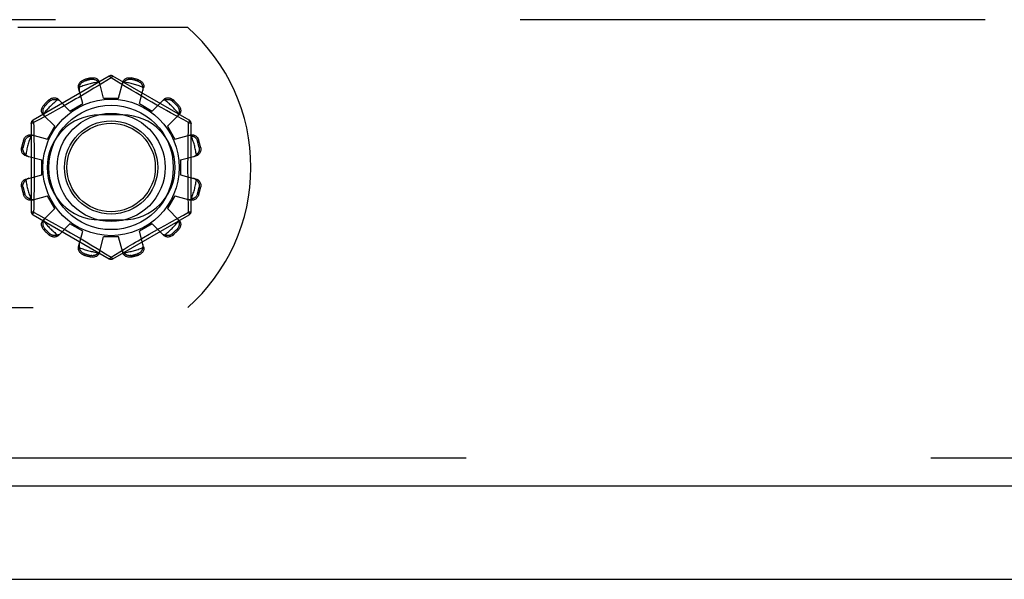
# Model space of a CAD drawing. Header units: inches. Extents: x 0 to 227, y 0 to 147.
# Tile 54 of 256: x 45.29 to 47.93, y 36.16 to 37.66. Entities that reach past the tile are written whole.
import ezdxf

# ---------------------------------------------------------------- set-up
doc = ezdxf.new("R2010")
doc.units = ezdxf.units.IN
doc.header["$LTSCALE"] = 12.466667
doc.header["$MEASUREMENT"] = 0
doc.linetypes.add('HIDDEN', pattern=[0.2, 0.1, -0.1])
doc.layers.get('0').update_dxf_attribs({"linetype": 'CONTINUOUS'})
doc.layers.add('DEFAULT_2', color=8, linetype='HIDDEN')
doc.layers.add('LEFTHAND_DOOR_ASSEMBLY', color=7, linetype='CONTINUOUS')

msp = doc.modelspace()

# ---------------------------------------------------------------- linework, layer by layer
at = {"color": 7, "linetype": 'Continuous'}
msp.add_line((39.5279, 36.1593), (99.4239, 36.1593), dxfattribs=at)
at = {"layer": 'DEFAULT_2', "color": 8, "linetype": 'HIDDEN'}
for p, q in [((67.8299, 37.6593), (41.2259, 37.6593)), ((45.7446, 37.6383), (45.2889, 37.6383)), ((45.5339, 37.5081), (45.3294, 37.39)), ((45.7484, 37.39), (45.5439, 37.5081)), ((45.4659, 37.4982), (45.4669, 37.4944)), ((45.4857, 37.4995), (45.4847, 37.5033)), ((45.504, 37.4823), (45.4928, 37.4755)), ((45.5389, 37.5035), (45.504, 37.4823)), ((45.5189, 37.4493), (45.5079, 37.4915)), ((45.5536, 37.4945), (45.5389, 37.5035)), ((45.5764, 37.4807), (45.5536, 37.4945)), ((45.5589, 37.4493), (45.5699, 37.4915)), ((45.5932, 37.4706), (45.5764, 37.4807)), ((45.5931, 37.5033), (45.5921, 37.4995)), ((45.6109, 37.4944), (45.612, 37.4982)), ((45.4632, 37.4344), (45.4517, 37.4765)), ((45.4803, 37.468), (45.4665, 37.4598)), ((45.4928, 37.4755), (45.4803, 37.468)), ((45.6059, 37.463), (45.5932, 37.4706)), ((45.6195, 37.4549), (45.6059, 37.463)), ((45.6146, 37.4344), (45.6262, 37.4765)), ((45.6337, 37.4466), (45.6195, 37.4549)), ((45.3582, 37.4302), (45.361, 37.4274)), ((45.3748, 37.4412), (45.372, 37.444)), ((45.4286, 37.4144), (45.3979, 37.4454)), ((45.4222, 37.434), (45.4081, 37.426)), ((45.4369, 37.4425), (45.4222, 37.434)), ((45.4286, 37.4144), (45.4632, 37.4344)), ((45.5189, 37.4493), (45.5589, 37.4493)), ((45.6146, 37.4344), (45.6492, 37.4144)), ((45.6479, 37.4384), (45.6337, 37.4466)), ((45.6617, 37.4306), (45.6479, 37.4384)), ((45.6492, 37.4144), (45.6799, 37.4454)), ((45.6749, 37.4231), (45.6617, 37.4306)), ((45.7058, 37.444), (45.703, 37.4412)), ((45.7168, 37.4274), (45.7196, 37.4302)), ((45.3878, 37.3736), (45.3568, 37.4043)), ((45.3826, 37.4117), (45.3665, 37.4029)), ((45.3948, 37.4185), (45.3826, 37.4117)), ((45.4081, 37.426), (45.3948, 37.4185)), ((45.5702, 37.4039), (45.5077, 37.4039)), ((45.6872, 37.4162), (45.6749, 37.4231)), ((45.6985, 37.4099), (45.6872, 37.4162)), ((45.69, 37.3736), (45.721, 37.4043)), ((45.7134, 37.4017), (45.6985, 37.4099)), ((45.7338, 37.3905), (45.7134, 37.4017)), ((45.3244, 37.3814), (45.3244, 37.1452)), ((45.3448, 37.391), (45.3309, 37.3834)), ((45.3309, 37.3834), (45.3312, 37.3717)), ((45.7469, 37.3834), (45.7338, 37.3905)), ((45.7534, 37.1452), (45.7534, 37.3814)), ((45.3258, 37.3506), (45.3678, 37.339)), ((45.3678, 37.339), (45.3878, 37.3736)), ((45.69, 37.3736), (45.71, 37.339)), ((45.71, 37.339), (45.7521, 37.3506)), ((45.3078, 37.3353), (45.304, 37.3364)), ((45.7738, 37.3364), (45.77, 37.3353)), ((45.299, 37.3175), (45.3027, 37.3165)), ((45.7751, 37.3165), (45.7789, 37.3175)), ((45.3107, 37.2943), (45.3529, 37.2833)), ((45.3529, 37.2433), (45.3529, 37.2833)), ((45.7249, 37.2833), (45.7671, 37.2943)), ((45.7249, 37.2833), (45.7249, 37.2433)), ((45.3107, 37.2323), (45.3529, 37.2433)), ((45.7249, 37.2433), (45.7671, 37.2323)), ((45.3027, 37.2101), (45.299, 37.2091)), ((45.304, 37.1902), (45.3078, 37.1913)), ((45.77, 37.1913), (45.7738, 37.1902)), ((45.7789, 37.2091), (45.7751, 37.2101)), ((45.3258, 37.176), (45.3678, 37.1876)), ((45.3878, 37.153), (45.3678, 37.1876)), ((45.71, 37.1876), (45.69, 37.153)), ((45.71, 37.1876), (45.7521, 37.176)), ((45.3294, 37.1366), (45.5339, 37.0185)), ((45.3309, 37.1432), (45.344, 37.136)), ((45.3568, 37.1223), (45.3878, 37.153)), ((45.5439, 37.0185), (45.7484, 37.1366)), ((45.721, 37.1223), (45.69, 37.153)), ((45.733, 37.1356), (45.7469, 37.1432)), ((45.7469, 37.1432), (45.7466, 37.1549)), ((45.344, 37.136), (45.3644, 37.1249)), ((45.3644, 37.1249), (45.3793, 37.1167)), ((45.3793, 37.1167), (45.3906, 37.1104)), ((45.3906, 37.1104), (45.403, 37.1035)), ((45.3979, 37.0812), (45.4286, 37.1122)), ((45.4632, 37.0922), (45.4286, 37.1122)), ((45.5077, 37.1227), (45.5702, 37.1227)), ((45.6492, 37.1122), (45.6146, 37.0922)), ((45.6799, 37.0812), (45.6492, 37.1122)), ((45.683, 37.1081), (45.6953, 37.1149)), ((45.6953, 37.1149), (45.7113, 37.1237)), ((45.361, 37.0992), (45.3582, 37.0964)), ((45.372, 37.0826), (45.3748, 37.0854)), ((45.403, 37.1035), (45.4161, 37.096)), ((45.4161, 37.096), (45.43, 37.0882)), ((45.43, 37.0882), (45.4442, 37.08)), ((45.4517, 37.0501), (45.4632, 37.0922)), ((45.6262, 37.0501), (45.6146, 37.0922)), ((45.6259, 37.0754), (45.6409, 37.0841)), ((45.6409, 37.0841), (45.6556, 37.0926)), ((45.6556, 37.0926), (45.6698, 37.1006)), ((45.6698, 37.1006), (45.683, 37.1081)), ((45.703, 37.0854), (45.7058, 37.0826)), ((45.7196, 37.0964), (45.7168, 37.0992)), ((45.4442, 37.08), (45.4583, 37.0717)), ((45.4583, 37.0717), (45.472, 37.0636)), ((45.472, 37.0636), (45.4846, 37.056)), ((45.5079, 37.0351), (45.5189, 37.0773)), ((45.5589, 37.0773), (45.5189, 37.0773)), ((45.5699, 37.0351), (45.5589, 37.0773)), ((45.6113, 37.0668), (45.6259, 37.0754)), ((45.4669, 37.0322), (45.4659, 37.0284)), ((45.4846, 37.056), (45.5014, 37.0459)), ((45.5014, 37.0459), (45.5242, 37.0321)), ((45.5242, 37.0321), (45.5389, 37.0231)), ((45.5389, 37.0231), (45.5738, 37.0443)), ((45.5738, 37.0443), (45.585, 37.0511)), ((45.612, 37.0284), (45.6109, 37.0322)), ((45.4847, 37.0233), (45.4857, 37.0271)), ((45.5921, 37.0271), (45.5931, 37.0233)), ((44.0832, 36.8883), (45.7446, 36.8883))]:
    msp.add_line(p, q, dxfattribs=at)
for points in [[(45.5339, 37.5081), (45.5343, 37.5082), (45.5347, 37.508), (45.5352, 37.5077), (45.5359, 37.5072), (45.5366, 37.5065), (45.5373, 37.5056), (45.5381, 37.5046), (45.5389, 37.5035)], [(45.5389, 37.5035), (45.5397, 37.5046), (45.5405, 37.5056), (45.5413, 37.5065), (45.542, 37.5072), (45.5426, 37.5077), (45.5431, 37.508), (45.5436, 37.5082), (45.5439, 37.5081)], [(45.4517, 37.4765), (45.4513, 37.4782), (45.4511, 37.4801), (45.4512, 37.482), (45.4516, 37.4839), (45.4521, 37.4858), (45.4529, 37.4876), (45.4539, 37.4894), (45.4551, 37.491), (45.4565, 37.4926), (45.4581, 37.4941), (45.4599, 37.4954), (45.4618, 37.4965), (45.4638, 37.4975), (45.4659, 37.4982)], [(45.4539, 37.4783), (45.4541, 37.4793), (45.4544, 37.4803), (45.4547, 37.4813), (45.455, 37.4823), (45.4554, 37.4833), (45.4558, 37.4843), (45.4563, 37.4852), (45.4568, 37.4861), (45.4573, 37.487), (45.458, 37.4879), (45.4587, 37.4889), (45.4595, 37.4897), (45.4604, 37.4906), (45.4614, 37.4915), (45.4625, 37.4923), (45.4638, 37.4931), (45.4653, 37.4938), (45.4669, 37.4944)], [(45.4847, 37.5033), (45.4869, 37.5036), (45.4891, 37.5038), (45.4913, 37.5038), (45.4935, 37.5035), (45.4956, 37.5031), (45.4976, 37.5024), (45.4995, 37.5016), (45.5012, 37.5006), (45.5028, 37.4994), (45.5043, 37.498), (45.5055, 37.4965), (45.5065, 37.4949), (45.5073, 37.4933), (45.5079, 37.4915)], [(45.4857, 37.4995), (45.4874, 37.4997), (45.489, 37.4999), (45.4905, 37.4998), (45.492, 37.4997), (45.4933, 37.4994), (45.4945, 37.4991), (45.4956, 37.4987), (45.4967, 37.4983), (45.4977, 37.4978), (45.4987, 37.4973), (45.4996, 37.4968), (45.5004, 37.4962), (45.5013, 37.4956), (45.5021, 37.4949), (45.5028, 37.4942), (45.5036, 37.4935), (45.5043, 37.4928), (45.505, 37.492)], [(45.5098, 37.4844), (45.5093, 37.4858), (45.5087, 37.4871), (45.508, 37.4884), (45.5071, 37.4897), (45.5061, 37.4909), (45.505, 37.492)], [(45.5728, 37.492), (45.5717, 37.4909), (45.5707, 37.4897), (45.5698, 37.4884), (45.5691, 37.4871), (45.5685, 37.4858), (45.5681, 37.4844)], [(45.5699, 37.4915), (45.5705, 37.4933), (45.5713, 37.4949), (45.5723, 37.4965), (45.5736, 37.498), (45.575, 37.4994), (45.5766, 37.5006), (45.5783, 37.5016), (45.5802, 37.5024), (45.5822, 37.5031), (45.5843, 37.5035), (45.5865, 37.5038), (45.5888, 37.5038), (45.5909, 37.5036), (45.5931, 37.5033)], [(45.5728, 37.492), (45.5735, 37.4928), (45.5742, 37.4935), (45.575, 37.4942), (45.5758, 37.4949), (45.5766, 37.4956), (45.5774, 37.4962), (45.5783, 37.4968), (45.5792, 37.4973), (45.5801, 37.4978), (45.5811, 37.4983), (45.5822, 37.4987), (45.5834, 37.4991), (45.5846, 37.4994), (45.5859, 37.4997), (45.5873, 37.4998), (45.5888, 37.4999), (45.5904, 37.4997), (45.5921, 37.4995)], [(45.6109, 37.4944), (45.6125, 37.4938), (45.614, 37.4931), (45.6153, 37.4923), (45.6164, 37.4915), (45.6175, 37.4906), (45.6183, 37.4897), (45.6191, 37.4888), (45.6199, 37.4879), (45.6205, 37.487), (45.6211, 37.4861), (45.6216, 37.4852), (45.622, 37.4842), (45.6224, 37.4833), (45.6228, 37.4823), (45.6231, 37.4813), (45.6234, 37.4803), (45.6237, 37.4793), (45.6239, 37.4783)], [(45.612, 37.4982), (45.614, 37.4975), (45.616, 37.4965), (45.6179, 37.4954), (45.6197, 37.4941), (45.6213, 37.4926), (45.6227, 37.491), (45.6239, 37.4894), (45.6249, 37.4876), (45.6257, 37.4858), (45.6263, 37.4839), (45.6266, 37.482), (45.6267, 37.4801), (45.6265, 37.4782), (45.6262, 37.4765)], [(45.4665, 37.4598), (45.4519, 37.4512), (45.4444, 37.4468), (45.4369, 37.4425)], [(45.4539, 37.4783), (45.4535, 37.4768), (45.4532, 37.4752), (45.4531, 37.4737), (45.4531, 37.4722), (45.4533, 37.4708), (45.4536, 37.4693)], [(45.6242, 37.4693), (45.6245, 37.4708), (45.6247, 37.4722), (45.6247, 37.4737), (45.6246, 37.4752), (45.6243, 37.4768), (45.6239, 37.4783)], [(45.3568, 37.4043), (45.3556, 37.4056), (45.3545, 37.4071), (45.3536, 37.4088), (45.353, 37.4107), (45.3525, 37.4126), (45.3523, 37.4146), (45.3523, 37.4166), (45.3525, 37.4186), (45.3529, 37.4207), (45.3536, 37.4228), (45.3545, 37.4248), (45.3555, 37.4267), (45.3568, 37.4285), (45.3582, 37.4302)], [(45.3578, 37.407), (45.3575, 37.408), (45.3572, 37.409), (45.3569, 37.41), (45.3567, 37.411), (45.3566, 37.4121), (45.3565, 37.4131), (45.3564, 37.4141), (45.3564, 37.4152), (45.3564, 37.4163), (45.3565, 37.4174), (45.3567, 37.4185), (45.3569, 37.4197), (45.3572, 37.4209), (45.3577, 37.4222), (45.3583, 37.4235), (45.359, 37.4248), (45.3599, 37.4261), (45.361, 37.4274)], [(45.372, 37.444), (45.3737, 37.4454), (45.3755, 37.4467), (45.3774, 37.4478), (45.3794, 37.4486), (45.3815, 37.4493), (45.3836, 37.4497), (45.3856, 37.45), (45.3876, 37.4499), (45.3896, 37.4497), (45.3915, 37.4493), (45.3934, 37.4486), (45.3951, 37.4477), (45.3966, 37.4467), (45.3979, 37.4454)], [(45.3748, 37.4412), (45.3761, 37.4423), (45.3774, 37.4432), (45.3788, 37.444), (45.3801, 37.4445), (45.3813, 37.445), (45.3825, 37.4453), (45.3837, 37.4455), (45.3848, 37.4457), (45.386, 37.4458), (45.387, 37.4458), (45.3881, 37.4458), (45.3891, 37.4458), (45.3902, 37.4456), (45.3912, 37.4455), (45.3922, 37.4453), (45.3932, 37.445), (45.3942, 37.4447), (45.3952, 37.4444)], [(45.4031, 37.4402), (45.4021, 37.4412), (45.4009, 37.442), (45.3996, 37.4428), (45.3982, 37.4435), (45.3967, 37.444), (45.3952, 37.4444)], [(45.6826, 37.4444), (45.6811, 37.444), (45.6796, 37.4435), (45.6782, 37.4428), (45.6769, 37.442), (45.6758, 37.4412), (45.6747, 37.4402)], [(45.6799, 37.4454), (45.6812, 37.4467), (45.6828, 37.4477), (45.6845, 37.4486), (45.6863, 37.4493), (45.6882, 37.4497), (45.6902, 37.4499), (45.6922, 37.45), (45.6942, 37.4497), (45.6963, 37.4493), (45.6984, 37.4486), (45.7004, 37.4478), (45.7023, 37.4467), (45.7041, 37.4454), (45.7058, 37.444)], [(45.6826, 37.4444), (45.6836, 37.4447), (45.6846, 37.445), (45.6856, 37.4453), (45.6866, 37.4455), (45.6877, 37.4456), (45.6887, 37.4458), (45.6897, 37.4458), (45.6908, 37.4458), (45.6919, 37.4458), (45.693, 37.4457), (45.6941, 37.4455), (45.6953, 37.4453), (45.6965, 37.445), (45.6978, 37.4445), (45.6991, 37.444), (45.7004, 37.4432), (45.7017, 37.4423), (45.703, 37.4412)], [(45.7168, 37.4274), (45.7179, 37.4261), (45.7188, 37.4248), (45.7196, 37.4234), (45.7201, 37.4221), (45.7206, 37.4209), (45.7209, 37.4197), (45.7212, 37.4185), (45.7213, 37.4174), (45.7214, 37.4163), (45.7215, 37.4152), (45.7214, 37.4141), (45.7214, 37.4131), (45.7212, 37.4121), (45.7211, 37.411), (45.7209, 37.41), (45.7206, 37.409), (45.7203, 37.408), (45.72, 37.407)], [(45.7196, 37.4302), (45.721, 37.4285), (45.7223, 37.4267), (45.7234, 37.4248), (45.7242, 37.4228), (45.7249, 37.4207), (45.7253, 37.4186), (45.7256, 37.4166), (45.7256, 37.4146), (45.7253, 37.4126), (45.7249, 37.4107), (45.7242, 37.4088), (45.7233, 37.4071), (45.7223, 37.4056), (45.721, 37.4043)], [(45.3665, 37.4029), (45.3487, 37.3931), (45.3448, 37.391)], [(45.3578, 37.407), (45.3582, 37.4055), (45.3587, 37.404), (45.3594, 37.4026), (45.3602, 37.4013), (45.361, 37.4002), (45.362, 37.3991)], [(45.7158, 37.3991), (45.7168, 37.4002), (45.7177, 37.4013), (45.7184, 37.4026), (45.7191, 37.404), (45.7196, 37.4055), (45.72, 37.407)], [(45.3244, 37.3814), (45.3245, 37.3817), (45.3249, 37.382), (45.3254, 37.3823), (45.3262, 37.3826), (45.3271, 37.3829), (45.3283, 37.3831), (45.3295, 37.3833), (45.3309, 37.3834)], [(45.3309, 37.3834), (45.3303, 37.3846), (45.3299, 37.3858), (45.3295, 37.3869), (45.3292, 37.3879), (45.3291, 37.3887), (45.3291, 37.3893), (45.3292, 37.3898), (45.3294, 37.39)], [(45.7458, 37.3358), (45.7466, 37.3717), (45.7469, 37.3834)], [(45.7484, 37.39), (45.7486, 37.3898), (45.7487, 37.3893), (45.7487, 37.3887), (45.7486, 37.3879), (45.7483, 37.3869), (45.748, 37.3858), (45.7475, 37.3847), (45.7469, 37.3834)], [(45.7469, 37.3834), (45.7483, 37.3833), (45.7496, 37.3831), (45.7507, 37.3829), (45.7516, 37.3826), (45.7524, 37.3823), (45.753, 37.382), (45.7533, 37.3817), (45.7534, 37.3814)], [(45.304, 37.3364), (45.3048, 37.3384), (45.3057, 37.3404), (45.3068, 37.3423), (45.3081, 37.3441), (45.3096, 37.3457), (45.3112, 37.3471), (45.3128, 37.3483), (45.3146, 37.3493), (45.3164, 37.3501), (45.3183, 37.3507), (45.3202, 37.351), (45.3221, 37.3511), (45.324, 37.3509), (45.3258, 37.3506)], [(45.3078, 37.3353), (45.3084, 37.3369), (45.3091, 37.3384), (45.3099, 37.3397), (45.3107, 37.3408), (45.3116, 37.3418), (45.3125, 37.3427), (45.3134, 37.3435), (45.3143, 37.3442), (45.3152, 37.3449), (45.3161, 37.3454), (45.317, 37.346), (45.318, 37.3464), (45.3189, 37.3468), (45.3199, 37.3472), (45.3209, 37.3475), (45.3219, 37.3478), (45.3229, 37.3481), (45.3239, 37.3483)], [(45.3329, 37.3486), (45.3315, 37.3489), (45.33, 37.3491), (45.3285, 37.3491), (45.327, 37.349), (45.3254, 37.3487), (45.3239, 37.3483)], [(45.3312, 37.3717), (45.332, 37.3358), (45.3322, 37.3238), (45.3324, 37.3117), (45.3325, 37.2995), (45.3327, 37.2874), (45.3327, 37.2754), (45.3328, 37.2633), (45.3327, 37.2512), (45.3327, 37.2391), (45.3325, 37.227), (45.3324, 37.2149), (45.3322, 37.2028), (45.332, 37.1908)], [(45.7539, 37.3483), (45.7524, 37.3487), (45.7509, 37.349), (45.7493, 37.3491), (45.7478, 37.3491), (45.7464, 37.3489), (45.745, 37.3486)], [(45.7521, 37.3506), (45.7538, 37.3509), (45.7557, 37.3511), (45.7576, 37.351), (45.7595, 37.3507), (45.7614, 37.3501), (45.7633, 37.3493), (45.765, 37.3483), (45.7667, 37.3471), (45.7682, 37.3457), (45.7697, 37.3441), (45.771, 37.3423), (45.7721, 37.3404), (45.7731, 37.3384), (45.7738, 37.3364)], [(45.7539, 37.3483), (45.7549, 37.3481), (45.756, 37.3478), (45.757, 37.3475), (45.7579, 37.3472), (45.7589, 37.3468), (45.7599, 37.3464), (45.7608, 37.346), (45.7617, 37.3454), (45.7626, 37.3449), (45.7636, 37.3442), (45.7645, 37.3435), (45.7654, 37.3427), (45.7662, 37.3418), (45.7671, 37.3408), (45.7679, 37.3397), (45.7687, 37.3384), (45.7694, 37.3369), (45.77, 37.3353)], [(45.7466, 37.1549), (45.7458, 37.1908), (45.7456, 37.2028), (45.7454, 37.2149), (45.7453, 37.2271), (45.7452, 37.2391), (45.7451, 37.2512), (45.7451, 37.2633), (45.7451, 37.2754), (45.7452, 37.2875), (45.7453, 37.2996), (45.7454, 37.3117), (45.7456, 37.3238), (45.7458, 37.3358)], [(45.3107, 37.2943), (45.309, 37.2949), (45.3073, 37.2957), (45.3057, 37.2967), (45.3042, 37.2979), (45.3028, 37.2994), (45.3016, 37.301), (45.3006, 37.3027), (45.2998, 37.3046), (45.2991, 37.3066), (45.2987, 37.3087), (45.2984, 37.3109), (45.2984, 37.3131), (45.2986, 37.3153), (45.299, 37.3175)], [(45.3102, 37.2972), (45.3094, 37.2979), (45.3087, 37.2986), (45.308, 37.2994), (45.3073, 37.3002), (45.3066, 37.301), (45.306, 37.3018), (45.3054, 37.3027), (45.3049, 37.3036), (45.3044, 37.3045), (45.3039, 37.3055), (45.3035, 37.3066), (45.3031, 37.3077), (45.3028, 37.309), (45.3025, 37.3103), (45.3024, 37.3117), (45.3023, 37.3132), (45.3025, 37.3148), (45.3027, 37.3165)], [(45.3102, 37.2972), (45.3113, 37.2961), (45.3125, 37.2951), (45.3138, 37.2942), (45.3151, 37.2935), (45.3164, 37.2929), (45.3178, 37.2925)], [(45.76, 37.2925), (45.7614, 37.2929), (45.7627, 37.2935), (45.764, 37.2942), (45.7653, 37.2951), (45.7665, 37.2961), (45.7676, 37.2972)], [(45.7789, 37.3175), (45.7793, 37.3153), (45.7794, 37.3131), (45.7794, 37.3109), (45.7792, 37.3087), (45.7787, 37.3066), (45.778, 37.3046), (45.7772, 37.3027), (45.7762, 37.301), (45.775, 37.2994), (45.7736, 37.2979), (45.7721, 37.2967), (45.7705, 37.2957), (45.7689, 37.2949), (45.7671, 37.2943)], [(45.7751, 37.3165), (45.7753, 37.3148), (45.7755, 37.3132), (45.7754, 37.3117), (45.7753, 37.3102), (45.775, 37.3089), (45.7747, 37.3077), (45.7743, 37.3066), (45.7739, 37.3055), (45.7734, 37.3045), (45.7729, 37.3036), (45.7724, 37.3027), (45.7718, 37.3018), (45.7712, 37.301), (45.7705, 37.3001), (45.7699, 37.2994), (45.7691, 37.2986), (45.7684, 37.2979), (45.7676, 37.2972)], [(45.299, 37.2091), (45.2986, 37.2113), (45.2984, 37.2135), (45.2984, 37.2157), (45.2987, 37.2179), (45.2991, 37.22), (45.2998, 37.222), (45.3006, 37.2239), (45.3016, 37.2256), (45.3028, 37.2272), (45.3042, 37.2287), (45.3057, 37.2299), (45.3073, 37.2309), (45.309, 37.2317), (45.3107, 37.2323)], [(45.3027, 37.2101), (45.3025, 37.2118), (45.3023, 37.2134), (45.3024, 37.2149), (45.3025, 37.2164), (45.3028, 37.2177), (45.3031, 37.2189), (45.3035, 37.22), (45.3039, 37.2211), (45.3044, 37.2221), (45.3049, 37.223), (45.3054, 37.2239), (45.306, 37.2248), (45.3066, 37.2256), (45.3073, 37.2265), (45.308, 37.2272), (45.3087, 37.228), (45.3094, 37.2287), (45.3102, 37.2294)], [(45.3178, 37.2341), (45.3164, 37.2337), (45.3151, 37.2331), (45.3138, 37.2324), (45.3125, 37.2315), (45.3113, 37.2305), (45.3102, 37.2294)], [(45.7676, 37.2294), (45.7665, 37.2305), (45.7653, 37.2315), (45.764, 37.2324), (45.7627, 37.2331), (45.7614, 37.2337), (45.76, 37.2341)], [(45.7671, 37.2323), (45.7689, 37.2317), (45.7705, 37.2309), (45.7721, 37.2299), (45.7736, 37.2287), (45.775, 37.2272), (45.7762, 37.2256), (45.7772, 37.2239), (45.778, 37.222), (45.7787, 37.22), (45.7792, 37.2179), (45.7794, 37.2157), (45.7794, 37.2135), (45.7793, 37.2113), (45.7789, 37.2091)], [(45.7676, 37.2294), (45.7684, 37.2287), (45.7691, 37.228), (45.7699, 37.2272), (45.7705, 37.2264), (45.7712, 37.2256), (45.7718, 37.2248), (45.7724, 37.2239), (45.7729, 37.223), (45.7735, 37.2221), (45.7739, 37.2211), (45.7744, 37.22), (45.7747, 37.2189), (45.775, 37.2176), (45.7753, 37.2163), (45.7754, 37.2149), (45.7755, 37.2134), (45.7753, 37.2118), (45.7751, 37.2101)], [(45.3258, 37.176), (45.324, 37.1757), (45.3221, 37.1755), (45.3202, 37.1756), (45.3183, 37.1759), (45.3164, 37.1765), (45.3146, 37.1773), (45.3128, 37.1783), (45.3112, 37.1795), (45.3096, 37.1809), (45.3081, 37.1825), (45.3068, 37.1843), (45.3057, 37.1862), (45.3048, 37.1882), (45.304, 37.1902)], [(45.3239, 37.1783), (45.3229, 37.1785), (45.3219, 37.1788), (45.3209, 37.1791), (45.3199, 37.1794), (45.3189, 37.1798), (45.318, 37.1802), (45.317, 37.1806), (45.3161, 37.1812), (45.3152, 37.1817), (45.3143, 37.1824), (45.3134, 37.1831), (45.3125, 37.1839), (45.3116, 37.1848), (45.3107, 37.1858), (45.3099, 37.1869), (45.3091, 37.1882), (45.3084, 37.1897), (45.3078, 37.1913)], [(45.332, 37.1908), (45.3312, 37.1549), (45.3309, 37.1432)], [(45.7738, 37.1902), (45.7731, 37.1882), (45.7721, 37.1862), (45.771, 37.1843), (45.7697, 37.1825), (45.7682, 37.1809), (45.7667, 37.1795), (45.765, 37.1783), (45.7633, 37.1773), (45.7614, 37.1765), (45.7595, 37.1759), (45.7576, 37.1756), (45.7557, 37.1755), (45.7538, 37.1757), (45.7521, 37.176)], [(45.77, 37.1913), (45.7694, 37.1897), (45.7687, 37.1882), (45.7679, 37.1869), (45.7671, 37.1858), (45.7662, 37.1848), (45.7653, 37.1839), (45.7644, 37.1831), (45.7635, 37.1824), (45.7626, 37.1817), (45.7617, 37.1812), (45.7608, 37.1806), (45.7599, 37.1802), (45.7589, 37.1798), (45.7579, 37.1794), (45.7569, 37.1791), (45.7559, 37.1788), (45.7549, 37.1785), (45.7539, 37.1783)], [(45.3239, 37.1783), (45.3254, 37.1779), (45.327, 37.1776), (45.3285, 37.1775), (45.33, 37.1775), (45.3315, 37.1777), (45.3329, 37.178)], [(45.745, 37.178), (45.7464, 37.1777), (45.7478, 37.1775), (45.7493, 37.1775), (45.7509, 37.1776), (45.7524, 37.1779), (45.7539, 37.1783)], [(45.3309, 37.1432), (45.3295, 37.1433), (45.3283, 37.1435), (45.3271, 37.1437), (45.3262, 37.144), (45.3254, 37.1443), (45.3249, 37.1446), (45.3245, 37.1449), (45.3244, 37.1452)], [(45.3294, 37.1366), (45.3292, 37.1368), (45.3291, 37.1373), (45.3291, 37.1379), (45.3292, 37.1387), (45.3295, 37.1397), (45.3299, 37.1408), (45.3303, 37.1419), (45.3309, 37.1432)], [(45.7534, 37.1452), (45.7533, 37.1449), (45.753, 37.1446), (45.7524, 37.1443), (45.7516, 37.144), (45.7507, 37.1437), (45.7496, 37.1435), (45.7483, 37.1433), (45.7469, 37.1432)], [(45.7469, 37.1432), (45.7475, 37.142), (45.748, 37.1408), (45.7483, 37.1397), (45.7486, 37.1387), (45.7487, 37.1379), (45.7487, 37.1373), (45.7486, 37.1368), (45.7484, 37.1366)], [(45.3582, 37.0964), (45.3568, 37.0981), (45.3555, 37.0999), (45.3545, 37.1018), (45.3536, 37.1038), (45.3529, 37.1059), (45.3525, 37.108), (45.3523, 37.11), (45.3523, 37.112), (45.3525, 37.114), (45.353, 37.1159), (45.3536, 37.1178), (45.3545, 37.1195), (45.3556, 37.121), (45.3568, 37.1223)], [(45.361, 37.0992), (45.3599, 37.1005), (45.359, 37.1018), (45.3583, 37.1031), (45.3577, 37.1045), (45.3572, 37.1057), (45.3569, 37.1069), (45.3567, 37.1081), (45.3565, 37.1092), (45.3564, 37.1103), (45.3564, 37.1114), (45.3564, 37.1125), (45.3565, 37.1135), (45.3566, 37.1145), (45.3567, 37.1156), (45.3569, 37.1166), (45.3572, 37.1176), (45.3575, 37.1186), (45.3578, 37.1196)], [(45.362, 37.1275), (45.361, 37.1264), (45.3602, 37.1253), (45.3594, 37.124), (45.3587, 37.1226), (45.3582, 37.1211), (45.3578, 37.1196)], [(45.7113, 37.1237), (45.7291, 37.1335), (45.733, 37.1356)], [(45.72, 37.1196), (45.7196, 37.1211), (45.7191, 37.1226), (45.7184, 37.124), (45.7177, 37.1253), (45.7168, 37.1264), (45.7158, 37.1275)], [(45.72, 37.1196), (45.7203, 37.1186), (45.7206, 37.1176), (45.7209, 37.1166), (45.7211, 37.1156), (45.7213, 37.1145), (45.7214, 37.1135), (45.7214, 37.1125), (45.7215, 37.1114), (45.7214, 37.1103), (45.7213, 37.1092), (45.7212, 37.1081), (45.7209, 37.1069), (45.7206, 37.1057), (45.7201, 37.1044), (45.7196, 37.1031), (45.7188, 37.1018), (45.7179, 37.1005), (45.7168, 37.0992)], [(45.721, 37.1223), (45.7223, 37.121), (45.7233, 37.1195), (45.7242, 37.1178), (45.7249, 37.1159), (45.7253, 37.114), (45.7256, 37.112), (45.7256, 37.11), (45.7253, 37.108), (45.7249, 37.1059), (45.7242, 37.1038), (45.7234, 37.1018), (45.7223, 37.0999), (45.721, 37.0981), (45.7196, 37.0964)], [(45.3952, 37.0822), (45.3942, 37.0819), (45.3932, 37.0816), (45.3922, 37.0813), (45.3912, 37.0811), (45.3902, 37.081), (45.3891, 37.0808), (45.3881, 37.0808), (45.387, 37.0808), (45.3859, 37.0808), (45.3848, 37.0809), (45.3837, 37.0811), (45.3825, 37.0813), (45.3813, 37.0816), (45.38, 37.0821), (45.3787, 37.0826), (45.3774, 37.0834), (45.3761, 37.0843), (45.3748, 37.0854)], [(45.3952, 37.0822), (45.3967, 37.0826), (45.3982, 37.0831), (45.3996, 37.0838), (45.4009, 37.0845), (45.4021, 37.0854), (45.4031, 37.0864)], [(45.6747, 37.0864), (45.6758, 37.0854), (45.6769, 37.0845), (45.6782, 37.0838), (45.6796, 37.0831), (45.6811, 37.0826), (45.6826, 37.0822)], [(45.703, 37.0854), (45.7017, 37.0843), (45.7004, 37.0834), (45.6991, 37.0826), (45.6978, 37.0821), (45.6965, 37.0816), (45.6953, 37.0813), (45.6941, 37.081), (45.693, 37.0809), (45.6919, 37.0808), (45.6908, 37.0808), (45.6897, 37.0808), (45.6887, 37.0808), (45.6877, 37.081), (45.6866, 37.0811), (45.6856, 37.0813), (45.6846, 37.0816), (45.6836, 37.0819), (45.6826, 37.0822)], [(45.3979, 37.0812), (45.3966, 37.0799), (45.3951, 37.0789), (45.3934, 37.078), (45.3915, 37.0773), (45.3896, 37.0769), (45.3876, 37.0767), (45.3856, 37.0766), (45.3836, 37.0769), (45.3815, 37.0773), (45.3794, 37.078), (45.3774, 37.0788), (45.3755, 37.0799), (45.3737, 37.0812), (45.372, 37.0826)], [(45.4536, 37.0573), (45.4533, 37.0558), (45.4531, 37.0544), (45.4531, 37.0529), (45.4532, 37.0513), (45.4535, 37.0498), (45.4539, 37.0483)], [(45.585, 37.0511), (45.5975, 37.0586), (45.6043, 37.0626), (45.6113, 37.0668)], [(45.6239, 37.0483), (45.6243, 37.0498), (45.6246, 37.0513), (45.6247, 37.0529), (45.6247, 37.0544), (45.6245, 37.0558), (45.6242, 37.0573)], [(45.7058, 37.0826), (45.7041, 37.0812), (45.7023, 37.0799), (45.7004, 37.0788), (45.6984, 37.078), (45.6963, 37.0773), (45.6942, 37.0769), (45.6922, 37.0766), (45.6902, 37.0767), (45.6882, 37.0769), (45.6863, 37.0773), (45.6845, 37.078), (45.6828, 37.0789), (45.6812, 37.0799), (45.6799, 37.0812)], [(45.4659, 37.0284), (45.4638, 37.0291), (45.4618, 37.0301), (45.4599, 37.0312), (45.4581, 37.0325), (45.4565, 37.034), (45.4551, 37.0356), (45.4539, 37.0372), (45.4529, 37.039), (45.4521, 37.0408), (45.4516, 37.0427), (45.4512, 37.0446), (45.4511, 37.0465), (45.4513, 37.0484), (45.4517, 37.0501)], [(45.4669, 37.0322), (45.4653, 37.0328), (45.4638, 37.0335), (45.4625, 37.0343), (45.4614, 37.0351), (45.4604, 37.036), (45.4595, 37.0369), (45.4587, 37.0378), (45.458, 37.0387), (45.4573, 37.0396), (45.4568, 37.0405), (45.4563, 37.0414), (45.4558, 37.0424), (45.4554, 37.0433), (45.455, 37.0443), (45.4547, 37.0453), (45.4544, 37.0463), (45.4541, 37.0473), (45.4539, 37.0483)], [(45.5079, 37.0351), (45.5073, 37.0333), (45.5065, 37.0317), (45.5055, 37.0301), (45.5043, 37.0286), (45.5028, 37.0272), (45.5012, 37.026), (45.4995, 37.025), (45.4976, 37.0242), (45.4956, 37.0235), (45.4935, 37.0231), (45.4913, 37.0228), (45.4891, 37.0228), (45.4869, 37.023), (45.4847, 37.0233)], [(45.505, 37.0346), (45.5043, 37.0338), (45.5036, 37.0331), (45.5028, 37.0324), (45.5021, 37.0317), (45.5013, 37.031), (45.5004, 37.0304), (45.4995, 37.0298), (45.4986, 37.0293), (45.4977, 37.0288), (45.4967, 37.0283), (45.4956, 37.0279), (45.4945, 37.0275), (45.4933, 37.0272), (45.4919, 37.0269), (45.4905, 37.0268), (45.489, 37.0267), (45.4874, 37.0269), (45.4857, 37.0271)], [(45.505, 37.0346), (45.5061, 37.0357), (45.5071, 37.0369), (45.508, 37.0382), (45.5087, 37.0395), (45.5093, 37.0408), (45.5098, 37.0422)], [(45.5681, 37.0422), (45.5685, 37.0408), (45.5691, 37.0395), (45.5698, 37.0382), (45.5707, 37.0369), (45.5717, 37.0357), (45.5728, 37.0346)], [(45.5931, 37.0233), (45.5909, 37.023), (45.5888, 37.0228), (45.5865, 37.0228), (45.5843, 37.0231), (45.5822, 37.0235), (45.5802, 37.0242), (45.5783, 37.025), (45.5766, 37.026), (45.575, 37.0272), (45.5736, 37.0286), (45.5723, 37.0301), (45.5713, 37.0317), (45.5705, 37.0333), (45.5699, 37.0351)], [(45.5921, 37.0271), (45.5904, 37.0269), (45.5888, 37.0267), (45.5873, 37.0268), (45.5859, 37.0269), (45.5845, 37.0272), (45.5833, 37.0275), (45.5822, 37.0279), (45.5811, 37.0283), (45.5801, 37.0288), (45.5792, 37.0293), (45.5783, 37.0298), (45.5774, 37.0304), (45.5766, 37.031), (45.5758, 37.0317), (45.575, 37.0324), (45.5742, 37.0331), (45.5735, 37.0338), (45.5728, 37.0346)], [(45.6239, 37.0483), (45.6237, 37.0473), (45.6234, 37.0463), (45.6231, 37.0453), (45.6228, 37.0443), (45.6224, 37.0433), (45.622, 37.0423), (45.6216, 37.0414), (45.6211, 37.0405), (45.6205, 37.0396), (45.6198, 37.0387), (45.6191, 37.0377), (45.6183, 37.0369), (45.6174, 37.036), (45.6164, 37.0351), (45.6153, 37.0343), (45.614, 37.0335), (45.6125, 37.0328), (45.6109, 37.0322)], [(45.6262, 37.0501), (45.6265, 37.0484), (45.6267, 37.0465), (45.6266, 37.0446), (45.6263, 37.0427), (45.6257, 37.0408), (45.6249, 37.039), (45.6239, 37.0372), (45.6227, 37.0356), (45.6213, 37.034), (45.6197, 37.0325), (45.6179, 37.0312), (45.616, 37.0301), (45.614, 37.0291), (45.612, 37.0284)], [(45.5389, 37.0231), (45.5381, 37.022), (45.5373, 37.021), (45.5366, 37.0201), (45.5359, 37.0194), (45.5352, 37.0189), (45.5347, 37.0186), (45.5342, 37.0184), (45.5339, 37.0185)], [(45.5439, 37.0185), (45.5436, 37.0184), (45.5431, 37.0186), (45.5426, 37.0189), (45.542, 37.0194), (45.5413, 37.0201), (45.5405, 37.021), (45.5397, 37.022), (45.5389, 37.0231)]]:
    msp.add_lwpolyline(points, dxfattribs=at)
for radius in [0.1829, 0.1668, 0.145, 0.125, 0.1186]:
    msp.add_circle((45.5389, 37.2633), radius, dxfattribs=at)
for centre, radius, start, end in [((45.4139, 37.2633), 0.5, 311.4096, 48.5904), ((45.5389, 37.4994), 0.01, 60, 120), ((45.5389, 37.2633), 0.2312, 98.4357, 111.5643), ((45.5389, 37.2633), 0.246, 102.7238, 107.2762), ((45.5389, 37.2633), 0.2421, 102.6908, 107.3092), ((45.5389, 37.2633), 0.2312, 68.4357, 81.5643), ((45.5389, 37.2633), 0.2421, 72.6908, 77.3092), ((45.5389, 37.2633), 0.246, 72.7238, 77.2762), ((45.5389, 37.2633), 0.2312, 128.4357, 141.5643), ((45.5389, 37.2633), 0.246, 132.7238, 137.2762), ((45.5389, 37.2633), 0.2421, 132.6908, 137.3092), ((45.5389, 37.2633), 0.2312, 38.4357, 51.5643), ((45.5389, 37.2633), 0.2421, 42.6908, 47.3092), ((45.5389, 37.2633), 0.246, 42.7238, 47.2762), ((45.5077, 37.2633), 0.1406, 90, 270), ((45.5702, 37.2633), 0.1406, 270, 90), ((45.3344, 37.3814), 0.01, 120, 180), ((45.7434, 37.3814), 0.01, 0, 60), ((45.5389, 37.2633), 0.2312, 158.4357, 171.5643), ((45.5389, 37.2633), 0.2312, 8.4357, 21.5643), ((45.5389, 37.2633), 0.246, 162.7238, 167.2762), ((45.5389, 37.2633), 0.2421, 162.6908, 167.3092), ((45.5389, 37.2633), 0.2421, 12.6908, 17.3092), ((45.5389, 37.2633), 0.246, 12.7238, 17.2762), ((45.5389, 37.2633), 0.2312, 188.4357, 201.5643), ((45.5389, 37.2633), 0.2312, 338.4357, 351.5643), ((45.5389, 37.2633), 0.246, 192.7238, 197.2762), ((45.5389, 37.2633), 0.2421, 192.6908, 197.3092), ((45.5389, 37.2633), 0.2421, 342.6908, 347.3092), ((45.5389, 37.2633), 0.246, 342.7238, 347.2762), ((45.3344, 37.1452), 0.01, 180, 240), ((45.7434, 37.1452), 0.01, 300, 360), ((45.5389, 37.2633), 0.2312, 218.4357, 231.5643), ((45.5389, 37.2633), 0.2312, 308.4357, 321.5643), ((45.5389, 37.2633), 0.246, 222.7238, 227.2762), ((45.5389, 37.2633), 0.2421, 222.6908, 227.3092), ((45.5389, 37.2633), 0.2421, 312.6908, 317.3092), ((45.5389, 37.2633), 0.246, 312.7238, 317.2762), ((45.5389, 37.2633), 0.2312, 248.4357, 261.5643), ((45.5389, 37.2633), 0.2421, 252.6908, 257.3092), ((45.5389, 37.2633), 0.2312, 278.4357, 291.5643), ((45.5389, 37.2633), 0.2421, 282.6908, 287.3092), ((45.5389, 37.2633), 0.246, 252.7238, 257.2762), ((45.5389, 37.0272), 0.01, 240, 300), ((45.5389, 37.2633), 0.246, 282.7238, 287.2762)]:
    msp.add_arc(centre, radius, start, end, dxfattribs=at)
at = {"layer": 'LEFTHAND_DOOR_ASSEMBLY', "color": 8, "linetype": 'HIDDEN'}
msp.add_line((68.9312, 36.4843), (40.1447, 36.4843), dxfattribs=at)
at = {"layer": 'LEFTHAND_DOOR_ASSEMBLY', "color": 3, "linetype": 'Continuous'}
msp.add_line((68.9312, 36.4093), (40.1447, 36.4093), dxfattribs=at)

doc.saveas('drawing.dxf')
